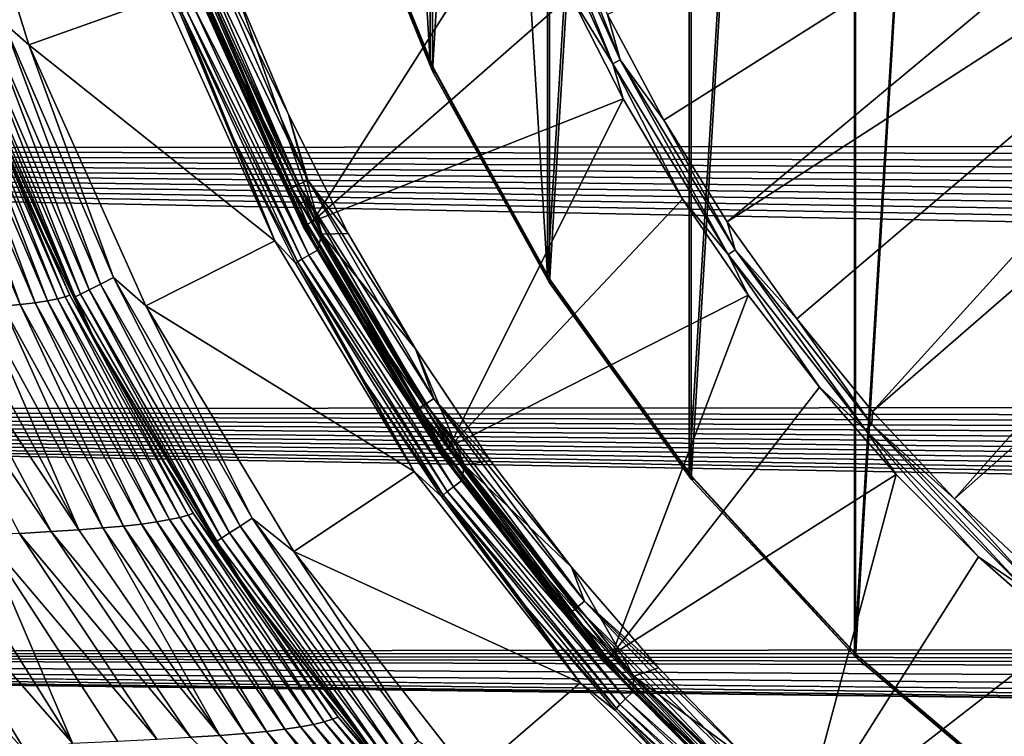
# Model space of a CAD drawing. Header units: metres. Extents: x -139 to 105, y -30 to 40.
# Tile 64 of 153: x -18.31 to -10.22, y -12.58 to -6.69. Entities that reach past the tile are written whole.
import ezdxf

# ---------------------------------------------------------------- set-up
doc = ezdxf.new("R2010")
doc.units = ezdxf.units.M
doc.layers.add('solid_150_SW0003', color=7, linetype='CONTINUOUS')

msp = doc.modelspace()

# ---------------------------------------------------------------- linework, layer by layer
at = {"layer": 'solid_150_SW0003'}
for points in [[(-9.924496, 13.21731, 134.132767), (-9.924523, -13.217289, 134.132767), (-11.440021, -11.927945, 134.132767)], [(-9.924496, 13.21731, 134.132767), (-11.440021, -11.927945, 134.132767), (-11.439996, 11.927969, 134.132767)], [(-11.448347, -11.897874, 130.062759), (-9.926385, 13.193645, 130.062759), (-11.448645, 11.897586, 130.062759)], [(-11.448347, -11.897874, 130.062759), (-9.925885, -13.194019, 130.062759), (-9.926385, 13.193645, 130.062759)], [(-11.439996, 11.927969, 134.132767), (-11.440021, -11.927945, 134.132767), (-12.7915, -10.467588, 134.132767)], [(-11.439996, 11.927969, 134.132767), (-12.7915, -10.467588, 134.132767), (-12.791478, 10.467615, 134.132767)], [(-12.807253, -10.420519, 130.062759), (-11.448645, 11.897586, 130.062759), (-12.807407, 10.420331, 130.062759)], [(-12.807253, -10.420519, 130.062759), (-11.448347, -11.897874, 130.062759), (-11.448645, 11.897586, 130.062759)], [(-12.791478, 10.467615, 134.132767), (-12.7915, -10.467588, 134.132767), (-13.955593, -8.85389, 134.132767)], [(-12.791478, 10.467615, 134.132767), (-13.955593, -8.85389, 134.132767), (-13.955575, 8.85392, 134.132767)], [(-13.972162, -8.797255, 130.062759), (-12.807407, 10.420331, 130.062759), (-13.972223, 8.797155, 130.062759)], [(-13.972162, -8.797255, 130.062759), (-12.807253, -10.420519, 130.062759), (-12.807407, 10.420331, 130.062759)], [(-13.955575, 8.85392, 134.132767), (-13.955593, -8.85389, 134.132767), (-14.919603, -7.113251, 134.132767)], [(-13.955575, 8.85392, 134.132767), (-14.919603, -7.113251, 134.132767), (-14.919588, 7.113282, 134.132767)], [(-13.972162, -8.797255, 130.062759), (-13.972223, 8.797155, 130.062759), (-14.936712, 7.036949, 130.062759)], [(-14.919588, 7.113282, 134.132767), (-14.919603, -7.113251, 134.132767), (-15.660481, -5.281996, 134.132767)], [(-14.936699, -7.036975, 130.062759), (-14.936712, 7.036949, 130.062759), (-15.674727, 5.187725, 130.062759)], [(-14.936699, -7.036975, 130.062759), (-13.972162, -8.797255, 130.062759), (-14.936712, 7.036949, 130.062759)], [(-15.674736, -5.187714, 130.062759), (-14.936699, -7.036975, 130.062759), (-15.674727, 5.187725, 130.062759)], [(-6.654924, -3.492774, 139.183548), (-13.480305, -6.64775, 139.035904), (-13.016659, -7.515171, 139.035904)], [(-6.654924, -3.492774, 139.183548), (-13.016659, -7.515171, 139.035904), (-12.497273, -8.35041, 139.035904)], [(-6.654924, -3.492774, 139.183548), (-12.497273, -8.35041, 139.035904), (-6.185395, -4.26947, 139.183548)], [(-6.185395, -4.26947, 139.183548), (-12.497273, -8.35041, 139.035904), (-11.924373, -9.149893, 139.035904)], [(-6.185395, -4.26947, 139.183548), (-11.924373, -9.149893, 139.035904), (-11.30041, -9.910193, 139.035904)], [(-6.185395, -4.26947, 139.183548), (-11.30041, -9.910193, 139.035904), (-5.625669, -4.983908, 139.183548)], [(-18.939875, -4.637255, 130.062759), (-18.238993, -6.895798, 130.062759), (-17.119772, -6.495404, 130.062759)], [(-18.445606, -6.713652, 130.045731), (-18.238993, -6.895798, 130.062759), (-18.939875, -4.637255, 130.062759)], [(-5.625669, -4.983908, 139.183548), (-11.30041, -9.910193, 139.035904), (-10.628057, -10.628057, 139.035904)], [(-5.625669, -4.983908, 139.183548), (-10.628057, -10.628057, 139.035904), (-4.983908, -5.625669, 139.183548)], [(-15.674736, -5.187714, 130.062759), (-15.641378, -5.289377, 133.157135), (-14.936699, -7.036975, 130.062759)], [(-15.660481, -5.281996, 134.132767), (-14.919603, -7.113251, 134.132767), (-15.641378, -5.289377, 133.157135)], [(-14.919603, -7.113251, 134.132767), (-14.894382, -7.126544, 133.157135), (-15.641378, -5.289377, 133.157135)], [(-14.936699, -7.036975, 130.062759), (-15.641378, -5.289377, 133.157135), (-14.894382, -7.126544, 133.157135)], [(-14.123588, -5.35637, 139.024384), (-14.188697, -5.381063, 138.994461), (-13.43663, -7.052088, 138.994461)], [(-13.43663, -7.052088, 138.994461), (-14.188697, -5.381063, 138.994461), (-13.784196, -6.487643, 138.948135)], [(-14.123588, -5.35637, 139.024384), (-13.43663, -7.052088, 138.994461), (-13.374972, -7.019727, 139.024384)], [(-14.123588, -5.35637, 139.024384), (-13.374972, -7.019727, 139.024384), (-13.886226, -5.751863, 139.035904)], [(-40, -5.513158, 56.837009), (62.653793, -7.405164, 57.484196), (62.835087, -7.658731, 57.58728)], [(-40, -7.761277, 57.630123), (-40, -5.513158, 56.837009), (62.835087, -7.658731, 57.58728)], [(-40, -5.513158, 56.837009), (62.486519, -7.15484, 57.386364), (62.653793, -7.405164, 57.484196)], [(-40, -5.513158, 56.837009), (62.333023, -6.907906, 57.293625), (62.486519, -7.15484, 57.386364)], [(-40, -5.513158, 56.837009), (62.192188, -6.664746, 57.205914), (62.333023, -6.907906, 57.293625)], [(-14.164334, -5.609385, 138.948135), (-16.794886, -6.369458, 136.220627), (-15.904678, -8.347418, 136.220627)], [(-13.784196, -6.487643, 138.948135), (-14.164334, -5.609385, 138.948135), (-15.904678, -8.347418, 136.220627)], [(-4.983908, -5.625669, 139.183548), (-10.628057, -10.628057, 139.035904), (-9.910193, -11.30041, 139.035904)], [(-13.374972, -7.019727, 139.024384), (-13.480305, -6.64775, 139.035904), (-13.886226, -5.751863, 139.035904)], [(-16.845318, -6.131194, 134.190109), (-16.019627, -8.045359, 134.190109), (-16.907717, -6.153905, 134.256577)], [(-16.845318, -6.131194, 134.190109), (-16.766659, -6.102564, 134.147446), (-15.944823, -8.007792, 134.147446)], [(-16.845318, -6.131194, 134.190109), (-15.944823, -8.007792, 134.147446), (-16.019627, -8.045359, 134.190109)], [(-16.766659, -6.102564, 134.147446), (-16.534052, -6.453023, 134.132767), (-16.102074, -7.467878, 134.132767)], [(-15.944823, -8.007792, 134.147446), (-16.766659, -6.102564, 134.147446), (-16.102074, -7.467878, 134.132767)], [(-16.907717, -6.153905, 134.256577), (-16.078968, -8.075161, 134.256577), (-16.947737, -6.168471, 134.340317)], [(-16.947737, -6.168471, 134.340317), (-16.117025, -8.094275, 134.340317), (-16.875917, -6.403584, 134.432755)], [(-16.078968, -8.075161, 134.256577), (-16.117025, -8.094275, 134.340317), (-16.947737, -6.168471, 134.340317)], [(-16.019627, -8.045359, 134.190109), (-16.078968, -8.075161, 134.256577), (-16.907717, -6.153905, 134.256577)], [(-16.839426, -6.386352, 136.158569), (-16.867485, -6.396993, 136.086136), (-15.97343, -8.383503, 136.086136)], [(-16.839426, -6.386352, 136.158569), (-15.946857, -8.369556, 136.158569), (-16.794886, -6.369458, 136.220627)], [(-16.839426, -6.386352, 136.158569), (-15.97343, -8.383503, 136.086136), (-15.946857, -8.369556, 136.158569)], [(-15.946857, -8.369556, 136.158569), (-15.904678, -8.347418, 136.220627), (-16.794886, -6.369458, 136.220627)], [(-15.97343, -8.383503, 136.086136), (-16.867485, -6.396993, 136.086136), (-16.876297, -6.402583, 136.008499)], [(-15.981787, -8.389576, 136.008499), (-16.876297, -6.402583, 136.008499), (-16.875917, -6.403584, 134.432755)], [(-15.97343, -8.383503, 136.086136), (-16.876297, -6.402583, 136.008499), (-15.981787, -8.389576, 136.008499)], [(-16.117025, -8.094275, 134.340317), (-15.981382, -8.390347, 134.432755), (-16.875917, -6.403584, 134.432755)], [(-15.981787, -8.389576, 136.008499), (-16.875917, -6.403584, 134.432755), (-15.981382, -8.390347, 134.432755)], [(-16.80328, -6.555966, 134.118393), (-15.829188, -8.453609, 134.132767), (-16.752409, -6.429278, 134.132767)], [(-16.752409, -6.429278, 134.132767), (-15.829188, -8.453609, 134.132767), (-16.534052, -6.453023, 134.132767)], [(-15.829188, -8.453609, 134.132767), (-16.102074, -7.467878, 134.132767), (-16.534052, -6.453023, 134.132767)], [(-18.238993, -6.895798, 130.062759), (-16.214193, -8.507262, 130.062759), (-17.119772, -6.495404, 130.062759)], [(-16.994236, -6.639465, 133.837997), (-17.119772, -6.495404, 130.062759), (-16.214193, -8.507262, 130.062759)], [(-16.880318, -6.586879, 134.07663), (-15.86342, -8.583872, 134.118393), (-16.80328, -6.555966, 134.118393)], [(-16.80328, -6.555966, 134.118393), (-15.86342, -8.583872, 134.118393), (-15.829188, -8.453609, 134.132767)], [(-13.349665, -7.340301, 138.948135), (-13.784196, -6.487643, 138.948135), (-15.904678, -8.347418, 136.220627)], [(-13.43663, -7.052088, 138.994461), (-13.784196, -6.487643, 138.948135), (-13.349665, -7.340301, 138.948135)], [(-16.98085, -6.630115, 133.929169), (-16.994236, -6.639465, 133.837997), (-16.549618, -7.680928, 133.837997)], [(-16.941589, -6.61209, 134.011475), (-16.98085, -6.630115, 133.929169), (-15.993403, -8.657262, 134.011475)], [(-16.029736, -8.680743, 133.929169), (-16.98085, -6.630115, 133.929169), (-16.549618, -7.680928, 133.837997)], [(-15.993403, -8.657262, 134.011475), (-16.98085, -6.630115, 133.929169), (-16.029736, -8.680743, 133.929169)], [(-16.941589, -6.61209, 134.011475), (-15.935915, -8.62431, 134.07663), (-16.880318, -6.586879, 134.07663)], [(-16.941589, -6.61209, 134.011475), (-15.993403, -8.657262, 134.011475), (-15.935915, -8.62431, 134.07663)], [(-16.880318, -6.586879, 134.07663), (-15.935915, -8.62431, 134.07663), (-15.86342, -8.583872, 134.118393)], [(-18.559031, -6.754935, 129.995712), (-17.649342, -8.863832, 129.995712), (-18.445606, -6.713652, 130.045731)], [(-18.445606, -6.713652, 130.045731), (-17.541475, -8.80966, 130.045731), (-18.238993, -6.895798, 130.062759)], [(-17.649342, -8.863832, 129.995712), (-17.541475, -8.80966, 130.045731), (-18.445606, -6.713652, 130.045731)], [(-16.549618, -7.680928, 133.837997), (-16.994236, -6.639465, 133.837997), (-16.214193, -8.507262, 130.062759)], [(-13.374972, -7.019727, 139.024384), (-13.016659, -7.515171, 139.035904), (-13.480305, -6.64775, 139.035904)], [(-18.731085, -6.817557, 129.812424), (-17.812962, -8.946005, 129.812424), (-18.656406, -6.790377, 129.916122)], [(-18.656406, -6.790377, 129.916122), (-17.741943, -8.910339, 129.916122), (-18.559031, -6.754935, 129.995712)], [(-17.812962, -8.946005, 129.812424), (-17.741943, -8.910339, 129.916122), (-18.656406, -6.790377, 129.916122)], [(-17.741943, -8.910339, 129.916122), (-17.649342, -8.863832, 129.995712), (-18.559031, -6.754935, 129.995712)], [(-18.731085, -6.817557, 129.812424), (-18.777966, -6.83462, 129.691666), (-17.857544, -8.968395, 129.691666)], [(-17.857544, -8.968395, 129.691666), (-18.777966, -6.83462, 129.691666), (-18.700319, -7.092096, 129.562759)], [(-18.731085, -6.817557, 129.812424), (-17.857544, -8.968395, 129.691666), (-17.812962, -8.946005, 129.812424)], [(-18.238993, -6.895798, 130.062759), (-17.276367, -9.041973, 130.062759), (-16.214193, -8.507262, 130.062759)], [(-17.541475, -8.80966, 130.045731), (-17.276367, -9.041973, 130.062759), (-18.238993, -6.895798, 130.062759)], [(-18.725199, -7.026143, 102.729424), (-18.272532, -8.131075, 102.729424), (-18.700319, -7.092096, 126.062759)], [(-18.724098, -7.067343, 102.274605), (-18.272532, -8.131075, 102.729424), (-18.725199, -7.026143, 102.729424)], [(-14.936699, -7.036975, 130.062759), (-14.894382, -7.126544, 133.157135), (-13.972162, -8.797255, 130.062759)], [(-13.374972, -7.019727, 139.024384), (-13.43663, -7.052088, 138.994461), (-12.488626, -8.620276, 138.994461)], [(-13.374972, -7.019727, 139.024384), (-12.488626, -8.620276, 138.994461), (-12.431319, -8.58072, 139.024384)], [(-13.374972, -7.019727, 139.024384), (-12.431319, -8.58072, 139.024384), (-13.016659, -7.515171, 139.035904)], [(-19.118145, -7.128566, 100.035599), (-18.309097, -9.031571, 99.718575), (-18.998545, -7.116299, 100.474747)], [(-18.998545, -7.116299, 100.474747), (-18.186653, -9.016366, 100.210922), (-18.899174, -7.103597, 100.919243)], [(-18.309097, -9.031571, 99.718575), (-18.186653, -9.016366, 100.210922), (-18.998545, -7.116299, 100.474747)], [(-18.899174, -7.103597, 100.919243), (-18.084558, -9.000475, 100.708435), (-18.819866, -7.090861, 101.36808)], [(-18.186653, -9.016366, 100.210922), (-18.084558, -9.000475, 100.708435), (-18.899174, -7.103597, 100.919243)], [(-18.819866, -7.090861, 101.36808), (-18.002169, -8.984363, 101.210129), (-18.760742, -7.078545, 101.820259)], [(-18.084558, -9.000475, 100.708435), (-18.002169, -8.984363, 101.210129), (-18.819866, -7.090861, 101.36808)], [(-18.760742, -7.078545, 101.820259), (-17.939306, -8.96865, 101.715004), (-18.724098, -7.067343, 102.274605)], [(-18.002169, -8.984363, 101.210129), (-17.939306, -8.96865, 101.715004), (-18.760742, -7.078545, 101.820259)], [(-18.724098, -7.067343, 102.274605), (-17.899313, -8.954955, 102.221977), (-18.272532, -8.131075, 102.729424)], [(-17.939306, -8.96865, 101.715004), (-17.899313, -8.954955, 102.221977), (-18.724098, -7.067343, 102.274605)], [(-17.857544, -8.968395, 129.691666), (-18.700319, -7.092096, 129.562759), (-17.709116, -9.294461, 129.562759)], [(-17.709116, -9.294461, 126.062759), (-17.709116, -9.294461, 129.562759), (-18.700319, -7.092096, 129.562759)], [(-18.700319, -7.092096, 126.062759), (-17.709116, -9.294461, 126.062759), (-18.700319, -7.092096, 129.562759)], [(-17.754503, -9.207465, 102.729424), (-17.709116, -9.294461, 126.062759), (-18.700319, -7.092096, 126.062759)], [(-18.272532, -8.131075, 102.729424), (-17.754503, -9.207465, 102.729424), (-18.700319, -7.092096, 126.062759)], [(-14.919603, -7.113251, 134.132767), (-13.955593, -8.85389, 134.132767), (-14.894382, -7.126544, 133.157135)], [(-13.43663, -7.052088, 138.994461), (-13.349665, -7.340301, 138.948135), (-12.862456, -8.163994, 138.948135)], [(-12.488626, -8.620276, 138.994461), (-13.43663, -7.052088, 138.994461), (-12.862456, -8.163994, 138.948135)], [(-18.452814, -9.045882, 99.232559), (-18.309097, -9.031571, 99.718575), (-19.118145, -7.128566, 100.035599)], [(-13.955593, -8.85389, 134.132767), (-13.932506, -8.860898, 133.15712), (-14.894382, -7.126544, 133.157135)], [(-13.972162, -8.797255, 130.062759), (-14.894382, -7.126544, 133.157135), (-13.932506, -8.860898, 133.15712)], [(-13.349665, -7.340301, 138.948135), (-15.904678, -8.347418, 136.220627), (-14.782544, -10.203654, 136.220627)], [(-12.862456, -8.163994, 138.948135), (-13.349665, -7.340301, 138.948135), (-14.782544, -10.203654, 136.220627)], [(-15.829188, -8.453609, 134.132767), (-15.611674, -8.445947, 134.132767), (-16.102074, -7.467878, 134.132767)], [(-15.944823, -8.007792, 134.147446), (-16.102074, -7.467878, 134.132767), (-15.611674, -8.445947, 134.132767)], [(-12.431319, -8.58072, 139.024384), (-12.497273, -8.35041, 139.035904), (-13.016659, -7.515171, 139.035904)], [(-40, -7.761277, 57.630123), (62.835087, -7.658731, 57.58728), (62.980183, -7.850962, 57.668144)], [(-16.04125, -8.692803, 133.837997), (-16.549618, -7.680928, 133.837997), (-16.214193, -8.507262, 130.062759)], [(-16.029736, -8.680743, 133.929169), (-16.549618, -7.680928, 133.837997), (-16.04125, -8.692803, 133.837997)], [(-40, -7.761277, 57.630123), (64.708984, -9.628615, 58.533089), (64.953865, -9.828052, 58.644123)], [(-40, -9.899261, 58.684494), (-40, -7.761277, 57.630123), (64.953865, -9.828052, 58.644123)], [(-40, -7.761277, 57.630123), (64.475029, -9.429318, 58.425087), (64.708984, -9.628615, 58.533089)], [(-40, -7.761277, 57.630123), (64.252907, -9.22972, 58.319824), (64.475029, -9.429318, 58.425087)], [(-40, -7.761277, 57.630123), (64.041771, -9.030255, 58.21748), (64.252907, -9.22972, 58.319824)], [(-40, -7.761277, 57.630123), (63.840542, -8.831483, 58.118279), (64.041771, -9.030255, 58.21748)], [(-40, -7.761277, 57.630123), (63.649395, -8.63341, 58.022144), (63.840542, -8.831483, 58.118279)], [(-40, -7.761277, 57.630123), (63.468567, -8.435955, 57.928974), (63.649395, -8.63341, 58.022144)], [(-40, -7.761277, 57.630123), (63.297054, -8.239565, 57.838898), (63.468567, -8.435955, 57.928974)], [(-40, -7.761277, 57.630123), (63.134026, -8.044628, 57.75201), (63.297054, -8.239565, 57.838898)], [(-40, -7.761277, 57.630123), (62.980183, -7.850962, 57.668144), (63.134026, -8.044628, 57.75201)], [(-16.019627, -8.045359, 134.190109), (-15.944823, -8.007792, 134.147446), (-14.907363, -9.804727, 134.147446)], [(-15.944823, -8.007792, 134.147446), (-15.611674, -8.445947, 134.132767), (-15.057718, -9.39624, 134.132767)], [(-14.907363, -9.804727, 134.147446), (-15.944823, -8.007792, 134.147446), (-15.057718, -9.39624, 134.132767)], [(-16.078968, -8.075161, 134.256577), (-15.032779, -9.887214, 134.256577), (-16.117025, -8.094275, 134.340317)], [(-16.117025, -8.094275, 134.340317), (-15.06836, -9.910617, 134.340317), (-15.981382, -8.390347, 134.432755)], [(-15.032779, -9.887214, 134.256577), (-15.06836, -9.910617, 134.340317), (-16.117025, -8.094275, 134.340317)], [(-16.019627, -8.045359, 134.190109), (-14.977299, -9.850724, 134.190109), (-16.078968, -8.075161, 134.256577)], [(-14.977299, -9.850724, 134.190109), (-15.032779, -9.887214, 134.256577), (-16.078968, -8.075161, 134.256577)], [(-16.019627, -8.045359, 134.190109), (-14.907363, -9.804727, 134.147446), (-14.977299, -9.850724, 134.190109)], [(-17.899313, -8.954955, 102.221977), (-17.754503, -9.207465, 102.729424), (-18.272532, -8.131075, 102.729424)], [(-12.324492, -8.955472, 138.948135), (-12.862456, -8.163994, 138.948135), (-14.782544, -10.203654, 136.220627)], [(-12.488626, -8.620276, 138.994461), (-12.862456, -8.163994, 138.948135), (-12.324492, -8.955472, 138.948135)], [(-14.846446, -10.247762, 136.086136), (-15.97343, -8.383503, 136.086136), (-15.981787, -8.389576, 136.008499)], [(-14.854032, -10.254766, 136.008499), (-15.981787, -8.389576, 136.008499), (-15.981382, -8.390347, 134.432755)], [(-14.846446, -10.247762, 136.086136), (-15.981787, -8.389576, 136.008499), (-14.854032, -10.254766, 136.008499)], [(-15.06836, -9.910617, 134.340317), (-14.853545, -10.255471, 134.432755), (-15.981382, -8.390347, 134.432755)], [(-14.854032, -10.254766, 136.008499), (-15.981382, -8.390347, 134.432755), (-14.853545, -10.255471, 134.432755)], [(-15.946857, -8.369556, 136.158569), (-15.97343, -8.383503, 136.086136), (-14.846446, -10.247762, 136.086136)], [(-15.946857, -8.369556, 136.158569), (-14.821749, -10.230715, 136.158569), (-15.904678, -8.347418, 136.220627)], [(-15.946857, -8.369556, 136.158569), (-14.846446, -10.247762, 136.086136), (-14.821749, -10.230715, 136.158569)], [(-14.821749, -10.230715, 136.158569), (-14.782544, -10.203654, 136.220627), (-15.904678, -8.347418, 136.220627)], [(-12.431319, -8.58072, 139.024384), (-11.924373, -9.149893, 139.035904), (-12.497273, -8.35041, 139.035904)], [(-15.86342, -8.583872, 134.118393), (-14.655812, -10.353395, 134.132767), (-15.829188, -8.453609, 134.132767)], [(-15.829188, -8.453609, 134.132767), (-15.057718, -9.39624, 134.132767), (-15.611674, -8.445947, 134.132767)], [(-15.829188, -8.453609, 134.132767), (-14.655812, -10.353395, 134.132767), (-15.057718, -9.39624, 134.132767)], [(-17.276367, -9.041973, 130.062759), (-15.068356, -10.403611, 130.062759), (-16.214193, -8.507262, 130.062759)], [(-16.04125, -8.692803, 133.837997), (-16.214193, -8.507262, 130.062759), (-15.068356, -10.403611, 130.062759)], [(-12.431319, -8.58072, 139.024384), (-12.488626, -8.620276, 138.994461), (-11.358511, -10.062763, 138.994461)], [(-12.431319, -8.58072, 139.024384), (-11.358511, -10.062763, 138.994461), (-11.306389, -10.016586, 139.024384)], [(-12.431319, -8.58072, 139.024384), (-11.306389, -10.016586, 139.024384), (-11.924373, -9.149893, 139.035904)], [(-15.993403, -8.657262, 134.011475), (-16.029736, -8.680743, 133.929169), (-14.79948, -10.569415, 134.011475)], [(-15.993403, -8.657262, 134.011475), (-14.746744, -10.529276, 134.07663), (-15.935915, -8.62431, 134.07663)], [(-15.993403, -8.657262, 134.011475), (-14.79948, -10.569415, 134.011475), (-14.746744, -10.529276, 134.07663)], [(-15.935915, -8.62431, 134.07663), (-14.679961, -10.479965, 134.118393), (-15.86342, -8.583872, 134.118393)], [(-15.935915, -8.62431, 134.07663), (-14.746744, -10.529276, 134.07663), (-14.679961, -10.479965, 134.118393)], [(-15.86342, -8.583872, 134.118393), (-14.679961, -10.479965, 134.118393), (-14.655812, -10.353395, 134.132767)], [(-12.488626, -8.620276, 138.994461), (-12.324492, -8.955472, 138.948135), (-11.737895, -9.711612, 138.948135)], [(-11.358511, -10.062763, 138.994461), (-12.488626, -8.620276, 138.994461), (-11.737895, -9.711612, 138.948135)], [(-16.029736, -8.680743, 133.929169), (-16.04125, -8.692803, 133.837997), (-15.471087, -9.671193, 133.837997)], [(-15.471087, -9.671193, 133.837997), (-16.04125, -8.692803, 133.837997), (-15.068356, -10.403611, 130.062759)], [(-14.83214, -10.597893, 133.929169), (-16.029736, -8.680743, 133.929169), (-15.471087, -9.671193, 133.837997)], [(-14.79948, -10.569415, 134.011475), (-16.029736, -8.680743, 133.929169), (-14.83214, -10.597893, 133.929169)], [(-17.649342, -8.863832, 129.995712), (-16.500975, -10.852861, 129.995712), (-17.541475, -8.80966, 130.045731)], [(-17.541475, -8.80966, 130.045731), (-16.400127, -10.786533, 130.045731), (-17.276367, -9.041973, 130.062759)], [(-16.500975, -10.852861, 129.995712), (-16.400127, -10.786533, 130.045731), (-17.541475, -8.80966, 130.045731)], [(-13.972162, -8.797255, 130.062759), (-13.932506, -8.860898, 133.15712), (-12.807253, -10.420519, 130.062759)], [(-17.741943, -8.910339, 129.916122), (-16.587551, -10.909804, 129.916122), (-17.649342, -8.863832, 129.995712)], [(-16.587551, -10.909804, 129.916122), (-16.500975, -10.852861, 129.995712), (-17.649342, -8.863832, 129.995712)], [(-13.955593, -8.85389, 134.132767), (-12.7915, -10.467588, 134.132767), (-13.932506, -8.860898, 133.15712)], [(-12.7915, -10.467588, 134.132767), (-12.769629, -10.467417, 133.15712), (-13.932506, -8.860898, 133.15712)], [(-12.807253, -10.420519, 130.062759), (-13.932506, -8.860898, 133.15712), (-12.769629, -10.467417, 133.15712)], [(-18.084558, -9.000475, 100.708435), (-17.080845, -10.80016, 100.447845), (-18.002169, -8.984363, 101.210129)], [(-18.002169, -8.984363, 101.210129), (-16.995491, -10.781119, 101.014885), (-17.939306, -8.96865, 101.715004)], [(-17.080845, -10.80016, 100.447845), (-16.995491, -10.781119, 101.014885), (-18.002169, -8.984363, 101.210129)], [(-17.939306, -8.96865, 101.715004), (-16.928949, -10.762379, 101.5849), (-17.899313, -8.954955, 102.221977)], [(-16.995491, -10.781119, 101.014885), (-16.928949, -10.762379, 101.5849), (-17.939306, -8.96865, 101.715004)], [(-17.899313, -8.954955, 102.221977), (-16.885405, -10.746752, 102.156929), (-17.754503, -9.207465, 102.729424)], [(-16.928949, -10.762379, 101.5849), (-16.885405, -10.746752, 102.156929), (-17.899313, -8.954955, 102.221977)], [(-17.812962, -8.946005, 129.812424), (-17.857544, -8.968395, 129.691666), (-16.695631, -10.980888, 129.691666)], [(-16.695631, -10.980888, 129.691666), (-17.857544, -8.968395, 129.691666), (-17.709116, -9.294461, 129.562759)], [(-17.812962, -8.946005, 129.812424), (-16.653948, -10.953474, 129.812424), (-17.741943, -8.910339, 129.916122)], [(-17.812962, -8.946005, 129.812424), (-16.695631, -10.980888, 129.691666), (-16.653948, -10.953474, 129.812424)], [(-16.653948, -10.953474, 129.812424), (-16.587551, -10.909804, 129.916122), (-17.741943, -8.910339, 129.916122)], [(-12.324492, -8.955472, 138.948135), (-14.782544, -10.203654, 136.220627), (-13.444849, -11.911098, 136.220627)], [(-11.737895, -9.711612, 138.948135), (-12.324492, -8.955472, 138.948135), (-13.444849, -11.911098, 136.220627)], [(-18.809063, -9.072603, 98.285172), (-17.82798, -10.883146, 97.695007), (-18.61903, -9.059502, 98.75428)], [(-18.61903, -9.059502, 98.75428), (-17.63002, -10.86829, 98.230278), (-18.452814, -9.045882, 99.232559)], [(-17.82798, -10.883146, 97.695007), (-17.63002, -10.86829, 98.230278), (-18.61903, -9.059502, 98.75428)], [(-18.452814, -9.045882, 99.232559), (-17.45837, -10.852756, 98.774666), (-18.309097, -9.031571, 99.718575)], [(-17.63002, -10.86829, 98.230278), (-17.45837, -10.852756, 98.774666), (-18.452814, -9.045882, 99.232559)], [(-18.309097, -9.031571, 99.718575), (-17.31089, -10.836319, 99.326645), (-18.186653, -9.016366, 100.210922)], [(-17.45837, -10.852756, 98.774666), (-17.31089, -10.836319, 99.326645), (-18.309097, -9.031571, 99.718575)], [(-18.186653, -9.016366, 100.210922), (-17.185575, -10.818723, 99.884773), (-18.084558, -9.000475, 100.708435)], [(-17.31089, -10.836319, 99.326645), (-17.185575, -10.818723, 99.884773), (-18.186653, -9.016366, 100.210922)], [(-17.185575, -10.818723, 99.884773), (-17.080845, -10.80016, 100.447845), (-18.084558, -9.000475, 100.708435)], [(-17.276367, -9.041973, 130.062759), (-16.057968, -11.062884, 130.062759), (-15.068356, -10.403611, 130.062759)], [(-16.400127, -10.786533, 130.045731), (-16.057968, -11.062884, 130.062759), (-17.276367, -9.041973, 130.062759)], [(-19.267921, -9.098883, 97.381973), (-18.055103, -10.897777, 97.171051), (-19.024664, -9.085555, 97.827042)], [(-19.267921, -9.098883, 97.381973), (-18.31481, -10.912783, 96.661064), (-18.055103, -10.897777, 97.171051)], [(-19.024664, -9.085555, 97.827042), (-17.82798, -10.883146, 97.695007), (-18.809063, -9.072603, 98.285172)], [(-19.024664, -9.085555, 97.827042), (-18.055103, -10.897777, 97.171051), (-17.82798, -10.883146, 97.695007)], [(-17.754503, -9.207465, 102.729424), (-17.172487, -10.252094, 102.729424), (-17.709116, -9.294461, 126.062759)], [(-16.885405, -10.746752, 102.156929), (-17.172487, -10.252094, 102.729424), (-17.754503, -9.207465, 102.729424)], [(-11.306389, -10.016586, 139.024384), (-11.30041, -9.910193, 139.035904), (-11.924373, -9.149893, 139.035904)], [(-16.695631, -10.980888, 129.691666), (-17.709116, -9.294461, 129.562759), (-16.459673, -11.361292, 129.562759)], [(-16.459673, -11.361292, 126.062759), (-16.459673, -11.361292, 129.562759), (-17.709116, -9.294461, 129.562759)], [(-17.709116, -9.294461, 126.062759), (-16.459673, -11.361292, 126.062759), (-17.709116, -9.294461, 129.562759)], [(-16.528522, -11.260894, 102.729424), (-16.459673, -11.361292, 126.062759), (-17.709116, -9.294461, 126.062759)], [(-17.172487, -10.252094, 102.729424), (-16.528522, -11.260894, 102.729424), (-17.709116, -9.294461, 126.062759)], [(-14.655812, -10.353395, 134.132767), (-14.443605, -10.315084, 134.132767), (-15.057718, -9.39624, 134.132767)], [(-14.907363, -9.804727, 134.147446), (-15.057718, -9.39624, 134.132767), (-14.443605, -10.315084, 134.132767)], [(-14.841329, -10.612328, 133.837997), (-15.471087, -9.671193, 133.837997), (-15.068356, -10.403611, 130.062759)], [(-14.83214, -10.597893, 133.929169), (-15.471087, -9.671193, 133.837997), (-14.841329, -10.612328, 133.837997)], [(-11.10498, -10.429429, 138.948135), (-11.737895, -9.711612, 138.948135), (-13.444849, -11.911098, 136.220627)], [(-11.358511, -10.062763, 138.994461), (-11.737895, -9.711612, 138.948135), (-11.10498, -10.429429, 138.948135)], [(-40, -9.899261, 58.684494), (64.953865, -9.828052, 58.644123), (65.210411, -10.027138, 58.757961)], [(-14.977299, -9.850724, 134.190109), (-13.732429, -11.522876, 134.190109), (-15.032779, -9.887214, 134.256577)], [(-14.977299, -9.850724, 134.190109), (-14.907363, -9.804727, 134.147446), (-13.668305, -11.469069, 134.147446)], [(-14.977299, -9.850724, 134.190109), (-13.668305, -11.469069, 134.147446), (-13.732429, -11.522876, 134.190109)], [(-14.907363, -9.804727, 134.147446), (-14.443605, -10.315084, 134.132767), (-13.776414, -11.192047, 134.132767)], [(-13.668305, -11.469069, 134.147446), (-14.907363, -9.804727, 134.147446), (-13.776414, -11.192047, 134.132767)], [(-40, -9.899261, 58.684494), (68.005981, -11.683316, 59.830086), (68.269295, -11.801047, 59.915474)], [(-40, -11.896626, 59.98576), (-40, -9.899261, 58.684494), (68.269295, -11.801047, 59.915474)], [(-40, -9.899261, 58.684494), (67.750183, -11.563715, 59.744671), (68.005981, -11.683316, 59.830086)], [(-40, -9.899261, 58.684494), (67.45359, -11.417333, 59.641918), (67.750183, -11.563715, 59.744671)], [(-40, -9.899261, 58.684494), (67.167618, -11.268381, 59.539349), (67.45359, -11.417333, 59.641918)], [(-40, -9.899261, 58.684494), (66.891434, -11.117547, 59.437485), (67.167618, -11.268381, 59.539349)], [(-40, -9.899261, 58.684494), (66.624199, -10.965535, 59.336834), (66.891434, -11.117547, 59.437485)], [(-40, -9.899261, 58.684494), (66.36628, -10.812119, 59.237255), (66.624199, -10.965535, 59.336834)], [(-40, -9.899261, 58.684494), (66.118103, -10.656927, 59.138531), (66.36628, -10.812119, 59.237255)], [(-40, -9.899261, 58.684494), (65.878922, -10.500464, 59.041016), (66.118103, -10.656927, 59.138531)], [(-40, -9.899261, 58.684494), (65.64801, -10.343252, 58.94503), (65.878922, -10.500464, 59.041016)], [(-40, -9.899261, 58.684494), (65.424889, -10.185653, 58.850784), (65.64801, -10.343252, 58.94503)], [(-40, -9.899261, 58.684494), (65.210411, -10.027138, 58.757961), (65.424889, -10.185653, 58.850784)], [(-15.032779, -9.887214, 134.256577), (-13.783297, -11.565559, 134.256577), (-15.06836, -9.910617, 134.340317)], [(-15.06836, -9.910617, 134.340317), (-13.815921, -11.592935, 134.340317), (-14.853545, -10.255471, 134.432755)], [(-13.783297, -11.565559, 134.256577), (-13.815921, -11.592935, 134.340317), (-15.06836, -9.910617, 134.340317)], [(-13.732429, -11.522876, 134.190109), (-13.783297, -11.565559, 134.256577), (-15.032779, -9.887214, 134.256577)], [(-11.306389, -10.016586, 139.024384), (-10.628057, -10.628057, 139.035904), (-11.30041, -9.910193, 139.035904)], [(-11.306389, -10.016586, 139.024384), (-11.358511, -10.062763, 138.994461), (-10.062763, -11.358511, 138.994461)], [(-11.306389, -10.016586, 139.024384), (-10.062763, -11.358511, 138.994461), (-10.016586, -11.306389, 139.024384)], [(-11.306389, -10.016586, 139.024384), (-10.016586, -11.306389, 139.024384), (-10.628057, -10.628057, 139.035904)], [(-11.358511, -10.062763, 138.994461), (-11.10498, -10.429429, 138.948135), (-10.428245, -11.106092, 138.948135)], [(-10.062763, -11.358511, 138.994461), (-11.358511, -10.062763, 138.994461), (-10.428245, -11.106092, 138.948135)], [(-16.885405, -10.746752, 102.156929), (-16.528522, -11.260894, 102.729424), (-17.172487, -10.252094, 102.729424)], [(-13.502968, -11.962585, 136.086136), (-14.846446, -10.247762, 136.086136), (-14.854032, -10.254766, 136.008499)], [(-13.509725, -11.970374, 136.008499), (-14.854032, -10.254766, 136.008499), (-14.853545, -10.255471, 134.432755)], [(-13.502968, -11.962585, 136.086136), (-14.854032, -10.254766, 136.008499), (-13.509725, -11.970374, 136.008499)], [(-13.815921, -11.592935, 134.340317), (-13.509048, -11.971138, 134.432755), (-14.853545, -10.255471, 134.432755)], [(-13.509725, -11.970374, 136.008499), (-14.853545, -10.255471, 134.432755), (-13.509048, -11.971138, 134.432755)], [(-14.821749, -10.230715, 136.158569), (-14.846446, -10.247762, 136.086136), (-13.502968, -11.962585, 136.086136)], [(-14.821749, -10.230715, 136.158569), (-13.480505, -11.942685, 136.158569), (-14.782544, -10.203654, 136.220627)], [(-14.821749, -10.230715, 136.158569), (-13.502968, -11.962585, 136.086136), (-13.480505, -11.942685, 136.158569)], [(-13.480505, -11.942685, 136.158569), (-13.444849, -11.911098, 136.220627), (-14.782544, -10.203654, 136.220627)], [(-14.679961, -10.479965, 134.118393), (-13.26382, -12.086912, 134.132767), (-14.655812, -10.353395, 134.132767)], [(-14.655812, -10.353395, 134.132767), (-13.776414, -11.192047, 134.132767), (-14.443605, -10.315084, 134.132767)], [(-14.655812, -10.353395, 134.132767), (-13.26382, -12.086912, 134.132767), (-13.776414, -11.192047, 134.132767)], [(-16.057968, -11.062884, 130.062759), (-13.705785, -12.141547, 130.062759), (-15.068356, -10.403611, 130.062759)], [(-14.841329, -10.612328, 133.837997), (-15.068356, -10.403611, 130.062759), (-13.705785, -12.141547, 130.062759)], [(-11.10498, -10.429429, 138.948135), (-13.444849, -11.911098, 136.220627), (-11.911097, -13.444849, 136.220627)], [(-12.807253, -10.420519, 130.062759), (-12.769629, -10.467417, 133.15712), (-11.448347, -11.897874, 130.062759)], [(-10.428245, -11.106092, 138.948135), (-11.10498, -10.429429, 138.948135), (-11.911097, -13.444849, 136.220627)], [(-14.746744, -10.529276, 134.07663), (-13.271079, -12.21513, 134.118393), (-14.679961, -10.479965, 134.118393)], [(-14.679961, -10.479965, 134.118393), (-13.271079, -12.21513, 134.118393), (-13.26382, -12.086912, 134.132767)], [(-12.7915, -10.467588, 134.132767), (-11.440021, -11.927945, 134.132767), (-12.769629, -10.467417, 133.15712)], [(-11.440021, -11.927945, 134.132767), (-11.422525, -11.922924, 133.15712), (-12.769629, -10.467417, 133.15712)], [(-11.448347, -11.897874, 130.062759), (-12.769629, -10.467417, 133.15712), (-11.422525, -11.922924, 133.15712)], [(-14.83214, -10.597893, 133.929169), (-14.841329, -10.612328, 133.837997), (-14.154399, -11.512581, 133.837997)], [(-14.79948, -10.569415, 134.011475), (-14.83214, -10.597893, 133.929169), (-13.378162, -12.319169, 134.011475)], [(-13.40648, -12.352085, 133.929169), (-14.83214, -10.597893, 133.929169), (-14.154399, -11.512581, 133.837997)], [(-13.378162, -12.319169, 134.011475), (-14.83214, -10.597893, 133.929169), (-13.40648, -12.352085, 133.929169)], [(-14.79948, -10.569415, 134.011475), (-13.331071, -12.272516, 134.07663), (-14.746744, -10.529276, 134.07663)], [(-14.79948, -10.569415, 134.011475), (-13.378162, -12.319169, 134.011475), (-13.331071, -12.272516, 134.07663)], [(-14.746744, -10.529276, 134.07663), (-13.331071, -12.272516, 134.07663), (-13.271079, -12.21513, 134.118393)], [(-14.154399, -11.512581, 133.837997), (-14.841329, -10.612328, 133.837997), (-13.705785, -12.141547, 130.062759)], [(-10.016586, -11.306389, 139.024384), (-9.910193, -11.30041, 139.035904), (-10.628057, -10.628057, 139.035904)], [(-16.995491, -10.781119, 101.014885), (-15.810772, -12.462246, 100.783905), (-16.928949, -10.762379, 101.5849)], [(-16.928949, -10.762379, 101.5849), (-15.741214, -12.441192, 101.431015), (-16.885405, -10.746752, 102.156929)], [(-15.810772, -12.462246, 100.783905), (-15.741214, -12.441192, 101.431015), (-16.928949, -10.762379, 101.5849)], [(-16.885405, -10.746752, 102.156929), (-15.694364, -12.424351, 102.080009), (-16.528522, -11.260894, 102.729424)], [(-15.741214, -12.441192, 101.431015), (-15.694364, -12.424351, 102.080009), (-16.885405, -10.746752, 102.156929)], [(-17.45837, -10.852756, 98.774666), (-16.28397, -12.540998, 98.23288), (-17.31089, -10.836319, 99.326645)], [(-17.31089, -10.836319, 99.326645), (-16.132925, -12.523141, 98.86293), (-17.185575, -10.818723, 99.884773)], [(-16.28397, -12.540998, 98.23288), (-16.132925, -12.523141, 98.86293), (-17.31089, -10.836319, 99.326645)], [(-17.185575, -10.818723, 99.884773), (-16.00518, -12.503906, 99.498894), (-17.080845, -10.80016, 100.447845)], [(-16.132925, -12.523141, 98.86293), (-16.00518, -12.503906, 99.498894), (-17.185575, -10.818723, 99.884773)], [(-17.080845, -10.80016, 100.447845), (-15.898407, -12.483453, 100.139542), (-16.995491, -10.781119, 101.014885)], [(-16.00518, -12.503906, 99.498894), (-15.898407, -12.483453, 100.139542), (-17.080845, -10.80016, 100.447845)], [(-15.898407, -12.483453, 100.139542), (-15.810772, -12.462246, 100.783905), (-16.995491, -10.781119, 101.014885)], [(-16.500975, -10.852861, 129.995712), (-15.12946, -12.695125, 129.995712), (-16.400127, -10.786533, 130.045731)], [(-16.400127, -10.786533, 130.045731), (-15.036996, -12.617537, 130.045731), (-16.057968, -11.062884, 130.062759)], [(-15.12946, -12.695125, 129.995712), (-15.036996, -12.617537, 130.045731), (-16.400127, -10.786533, 130.045731)], [(-18.610886, -10.927937, 96.16848), (-18.945992, -10.943101, 95.699638), (-17.879416, -12.638012, 94.70137)], [(-18.610886, -10.927937, 96.16848), (-17.186422, -12.605361, 95.808075), (-18.31481, -10.912783, 96.661064)], [(-18.610886, -10.927937, 96.16848), (-17.879416, -12.638012, 94.70137), (-17.508963, -12.621582, 95.240776)], [(-18.610886, -10.927937, 96.16848), (-17.508963, -12.621582, 95.240776), (-17.186422, -12.605361, 95.808075)], [(-18.31481, -10.912783, 96.661064), (-16.907866, -12.589352, 96.394859), (-18.055103, -10.897777, 97.171051)], [(-18.31481, -10.912783, 96.661064), (-17.186422, -12.605361, 95.808075), (-16.907866, -12.589352, 96.394859)], [(-18.055103, -10.897777, 97.171051), (-16.66781, -12.573712, 96.996712), (-17.82798, -10.883146, 97.695007)], [(-18.055103, -10.897777, 97.171051), (-16.907866, -12.589352, 96.394859), (-16.66781, -12.573712, 96.996712)], [(-17.82798, -10.883146, 97.695007), (-16.66781, -12.573712, 96.996712), (-17.63002, -10.86829, 98.230278)], [(-17.63002, -10.86829, 98.230278), (-16.461235, -12.557769, 97.610268), (-17.45837, -10.852756, 98.774666)], [(-16.66781, -12.573712, 96.996712), (-16.461235, -12.557769, 97.610268), (-17.63002, -10.86829, 98.230278)], [(-16.461235, -12.557769, 97.610268), (-16.28397, -12.540998, 98.23288), (-17.45837, -10.852756, 98.774666)], [(-16.653948, -10.953474, 129.812424), (-15.26972, -12.812816, 129.812424), (-16.587551, -10.909804, 129.916122)], [(-16.587551, -10.909804, 129.916122), (-15.208841, -12.761733, 129.916122), (-16.500975, -10.852861, 129.995712)], [(-15.26972, -12.812816, 129.812424), (-15.208841, -12.761733, 129.916122), (-16.587551, -10.909804, 129.916122)], [(-15.208841, -12.761733, 129.916122), (-15.12946, -12.695125, 129.995712), (-16.500975, -10.852861, 129.995712)], [(-17.879416, -12.638012, 94.70137), (-18.945992, -10.943101, 95.699638), (-19.277498, -11.041307, 95.215622)], [(-16.653948, -10.953474, 129.812424), (-16.695631, -10.980888, 129.691666), (-15.307937, -12.844884, 129.691666)], [(-15.307937, -12.844884, 129.691666), (-16.695631, -10.980888, 129.691666), (-16.459673, -11.361292, 129.562759)], [(-16.653948, -10.953474, 129.812424), (-15.307937, -12.844884, 129.691666), (-15.26972, -12.812816, 129.812424)], [(-18.254307, -12.723464, 94.151657), (-19.277498, -11.041307, 95.215622), (-19.652796, -11.143555, 94.761856)], [(-17.879416, -12.638012, 94.70137), (-19.277498, -11.041307, 95.215622), (-18.254307, -12.723464, 94.151657)], [(-16.057968, -11.062884, 130.062759), (-14.607395, -12.916533, 130.062759), (-13.705785, -12.141547, 130.062759)], [(-15.036996, -12.617537, 130.045731), (-14.607395, -12.916533, 130.062759), (-16.057968, -11.062884, 130.062759)], [(-18.254307, -12.723464, 94.151657), (-19.652796, -11.143555, 94.761856), (-18.683205, -12.813129, 93.640579)], [(-9.71036, -11.738931, 138.948135), (-10.428245, -11.106092, 138.948135), (-11.911097, -13.444849, 136.220627)], [(-10.062763, -11.358511, 138.994461), (-10.428245, -11.106092, 138.948135), (-9.71036, -11.738931, 138.948135)], [(-13.26382, -12.086912, 134.132767), (-13.061017, -12.019313, 134.132767), (-13.776414, -11.192047, 134.132767)], [(-13.668305, -11.469069, 134.147446), (-13.776414, -11.192047, 134.132767), (-13.061017, -12.019313, 134.132767)], [(-16.528522, -11.260894, 102.729424), (-15.825166, -12.229632, 102.729424), (-16.459673, -11.361292, 126.062759)], [(-15.694364, -12.424351, 102.080009), (-15.825166, -12.229632, 102.729424), (-16.528522, -11.260894, 102.729424)], [(-15.307937, -12.844884, 129.691666), (-16.459673, -11.361292, 129.562759), (-14.970211, -13.262449, 129.562759)], [(-14.970211, -13.262449, 126.062759), (-14.970211, -13.262449, 129.562759), (-16.459673, -11.361292, 129.562759)], [(-16.459673, -11.361292, 126.062759), (-14.970211, -13.262449, 126.062759), (-16.459673, -11.361292, 129.562759)], [(-15.065291, -13.154345, 102.729424), (-14.970211, -13.262449, 126.062759), (-16.459673, -11.361292, 126.062759)], [(-15.825166, -12.229632, 102.729424), (-15.065291, -13.154345, 102.729424), (-16.459673, -11.361292, 126.062759)], [(-13.732429, -11.522876, 134.190109), (-13.668305, -11.469069, 134.147446), (-12.244407, -12.978313, 134.147446)], [(-13.668305, -11.469069, 134.147446), (-13.061017, -12.019313, 134.132767), (-12.289804, -12.805508, 134.132767)], [(-12.244407, -12.978313, 134.147446), (-13.668305, -11.469069, 134.147446), (-12.289804, -12.805508, 134.132767)], [(-13.412944, -12.368487, 133.837997), (-14.154399, -11.512581, 133.837997), (-13.705785, -12.141547, 130.062759)], [(-13.40648, -12.352085, 133.929169), (-14.154399, -11.512581, 133.837997), (-13.412944, -12.368487, 133.837997)], [(-13.783297, -11.565559, 134.256577), (-12.34742, -13.0875, 134.256577), (-13.815921, -11.592935, 134.340317)], [(-13.732429, -11.522876, 134.190109), (-12.30185, -13.0392, 134.190109), (-13.783297, -11.565559, 134.256577)], [(-12.30185, -13.0392, 134.190109), (-12.34742, -13.0875, 134.256577), (-13.783297, -11.565559, 134.256577)], [(-13.732429, -11.522876, 134.190109), (-12.244407, -12.978313, 134.147446), (-12.30185, -13.0392, 134.190109)], [(-13.815921, -11.592935, 134.340317), (-12.376645, -13.118478, 134.340317), (-13.509048, -11.971138, 134.432755)], [(-12.34742, -13.0875, 134.256577), (-12.376645, -13.118478, 134.340317), (-13.815921, -11.592935, 134.340317)], [(-40, -11.896626, 59.98576), (68.269295, -11.801047, 59.915474), (68.539986, -11.917037, 60.000885)], [(-9.71036, -11.738931, 138.948135), (-11.911097, -13.444849, 136.220627), (-10.203654, -14.782545, 136.220627)], [(-40, -11.896626, 59.98576), (74.238304, -13.28914, 61.116245), (75.000008, -13.307758, 61.132816)], [(-40, -13.724977, 61.515438), (-40, -11.896626, 59.98576), (75.000008, -13.307758, 61.132816)], [(-40, -11.896626, 59.98576), (73.479233, -13.231025, 61.064774), (74.238304, -13.28914, 61.116245)], [(-40, -11.896626, 59.98576), (72.707001, -13.129777, 60.976059), (73.479233, -13.231025, 61.064774)], [(-40, -11.896626, 59.98576), (71.908447, -12.981927, 60.848648), (72.707001, -13.129777, 60.976059)], [(-40, -11.896626, 59.98576), (71.089485, -12.78757, 60.684929), (71.908447, -12.981927, 60.848648)], [(-40, -11.896626, 59.98576), (70.252106, -12.54571, 60.486984), (71.089485, -12.78757, 60.684929)], [(-40, -11.896626, 59.98576), (69.396294, -12.254672, 60.256985), (70.252106, -12.54571, 60.486984)], [(-40, -11.896626, 59.98576), (69.103485, -12.143838, 60.171669), (69.396294, -12.254672, 60.256985)], [(-40, -11.896626, 59.98576), (68.818047, -12.031297, 60.086292), (69.103485, -12.143838, 60.171669)], [(-40, -11.896626, 59.98576), (68.539986, -11.917037, 60.000885), (68.818047, -12.031297, 60.086292)], [(-11.448347, -11.897874, 130.062759), (-11.422525, -11.922924, 133.15712), (-9.925885, -13.194019, 130.062759)], [(-11.962585, -13.502968, 136.086136), (-13.502968, -11.962585, 136.086136), (-13.509725, -11.970374, 136.008499)], [(-11.968526, -13.511361, 136.008499), (-13.509725, -11.970374, 136.008499), (-13.509048, -11.971138, 134.432755)], [(-11.962585, -13.502968, 136.086136), (-13.509725, -11.970374, 136.008499), (-11.968526, -13.511361, 136.008499)], [(-12.376645, -13.118478, 134.340317), (-11.96769, -13.512102, 134.432755), (-13.509048, -11.971138, 134.432755)], [(-11.968526, -13.511361, 136.008499), (-13.509048, -11.971138, 134.432755), (-11.96769, -13.512102, 134.432755)], [(-13.480505, -11.942685, 136.158569), (-13.502968, -11.962585, 136.086136), (-11.962585, -13.502968, 136.086136)], [(-13.480505, -11.942685, 136.158569), (-11.942685, -13.480505, 136.158569), (-13.444849, -11.911098, 136.220627)], [(-13.480505, -11.942685, 136.158569), (-11.962585, -13.502968, 136.086136), (-11.942685, -13.480505, 136.158569)], [(-11.942685, -13.480505, 136.158569), (-11.911097, -13.444849, 136.220627), (-13.444849, -11.911098, 136.220627)], [(-11.440021, -11.927945, 134.132767), (-9.924523, -13.217289, 134.132767), (-11.422525, -11.922924, 133.15712)], [(-9.924523, -13.217289, 134.132767), (-9.910632, -13.206422, 133.15712), (-11.422525, -11.922924, 133.15712)], [(-9.925885, -13.194019, 130.062759), (-11.422525, -11.922924, 133.15712), (-9.910632, -13.206422, 133.15712)], [(-13.26382, -12.086912, 134.132767), (-12.289804, -12.805508, 134.132767), (-13.061017, -12.019313, 134.132767)], [(-14.607395, -12.916533, 130.062759), (-12.143192, -13.705389, 130.062759), (-13.705785, -12.141547, 130.062759)], [(-13.412944, -12.368487, 133.837997), (-13.705785, -12.141547, 130.062759), (-12.143192, -13.705389, 130.062759)], [(-13.271079, -12.21513, 134.118393), (-11.658326, -13.640855, 134.132767), (-13.26382, -12.086912, 134.132767)], [(-13.26382, -12.086912, 134.132767), (-11.658326, -13.640855, 134.132767), (-12.289804, -12.805508, 134.132767)], [(-13.331071, -12.272516, 134.07663), (-11.658408, -13.76272, 134.118393), (-13.271079, -12.21513, 134.118393)], [(-13.271079, -12.21513, 134.118393), (-11.658408, -13.76272, 134.118393), (-11.658326, -13.640855, 134.132767)], [(-15.694364, -12.424351, 102.080009), (-15.065291, -13.154345, 102.729424), (-15.825166, -12.229632, 102.729424)], [(-13.378162, -12.319169, 134.011475), (-11.710638, -13.827258, 134.07663), (-13.331071, -12.272516, 134.07663)], [(-13.331071, -12.272516, 134.07663), (-11.710638, -13.827258, 134.07663), (-11.658408, -13.76272, 134.118393)], [(-13.40648, -12.352085, 133.929169), (-13.412944, -12.368487, 133.837997), (-12.61982, -13.176747, 133.837997)], [(-12.61982, -13.176747, 133.837997), (-13.412944, -12.368487, 133.837997), (-12.143192, -13.705389, 130.062759)], [(-13.378162, -12.319169, 134.011475), (-13.40648, -12.352085, 133.929169), (-11.751289, -13.879638, 134.011475)], [(-11.774676, -13.916347, 133.929169), (-13.40648, -12.352085, 133.929169), (-12.61982, -13.176747, 133.837997)], [(-11.751289, -13.879638, 134.011475), (-13.40648, -12.352085, 133.929169), (-11.774676, -13.916347, 133.929169)], [(-13.378162, -12.319169, 134.011475), (-11.751289, -13.879638, 134.011475), (-11.710638, -13.827258, 134.07663)], [(-15.898407, -12.483453, 100.139542), (-14.547635, -14.031166, 99.785622), (-15.810772, -12.462246, 100.783905)], [(-15.810772, -12.462246, 100.783905), (-14.45896, -14.008875, 100.518776), (-15.741214, -12.441192, 101.431015)], [(-14.547635, -14.031166, 99.785622), (-14.45896, -14.008875, 100.518776), (-15.810772, -12.462246, 100.783905)], [(-15.741214, -12.441192, 101.431015), (-14.38765, -13.986567, 101.254402), (-15.694364, -12.424351, 102.080009)], [(-14.45896, -14.008875, 100.518776), (-14.38765, -13.986567, 101.254402), (-15.741214, -12.441192, 101.431015)], [(-15.694364, -12.424351, 102.080009), (-14.338189, -13.969383, 101.99176), (-15.065291, -13.154345, 102.729424)], [(-14.38765, -13.986567, 101.254402), (-14.338189, -13.969383, 101.99176), (-15.694364, -12.424351, 102.080009)], [(-16.461235, -12.557769, 97.610268), (-15.121213, -14.108012, 96.898407), (-16.28397, -12.540998, 98.23288)], [(-16.28397, -12.540998, 98.23288), (-14.938586, -14.090808, 97.610847), (-16.132925, -12.523141, 98.86293)], [(-15.121213, -14.108012, 96.898407), (-14.938586, -14.090808, 97.610847), (-16.28397, -12.540998, 98.23288)], [(-16.132925, -12.523141, 98.86293), (-14.784613, -14.072391, 98.330544), (-16.00518, -12.503906, 99.498894)], [(-14.938586, -14.090808, 97.610847), (-14.784613, -14.072391, 98.330544), (-16.132925, -12.523141, 98.86293)], [(-16.00518, -12.503906, 99.498894), (-14.655349, -14.052471, 99.055885), (-15.898407, -12.483453, 100.139542)], [(-14.784613, -14.072391, 98.330544), (-14.655349, -14.052471, 99.055885), (-16.00518, -12.503906, 99.498894)], [(-14.655349, -14.052471, 99.055885), (-14.547635, -14.031166, 99.785622), (-15.898407, -12.483453, 100.139542)], [(-16.907866, -12.589352, 96.394859), (-15.336669, -14.124259, 96.194954), (-16.66781, -12.573712, 96.996712)], [(-16.66781, -12.573712, 96.996712), (-15.336669, -14.124259, 96.194954), (-16.461235, -12.557769, 97.610268)], [(-15.336669, -14.124259, 96.194954), (-15.121213, -14.108012, 96.898407), (-16.461235, -12.557769, 97.610268)]]:
    msp.add_3dface(points, dxfattribs=at)

doc.saveas('drawing.dxf')
